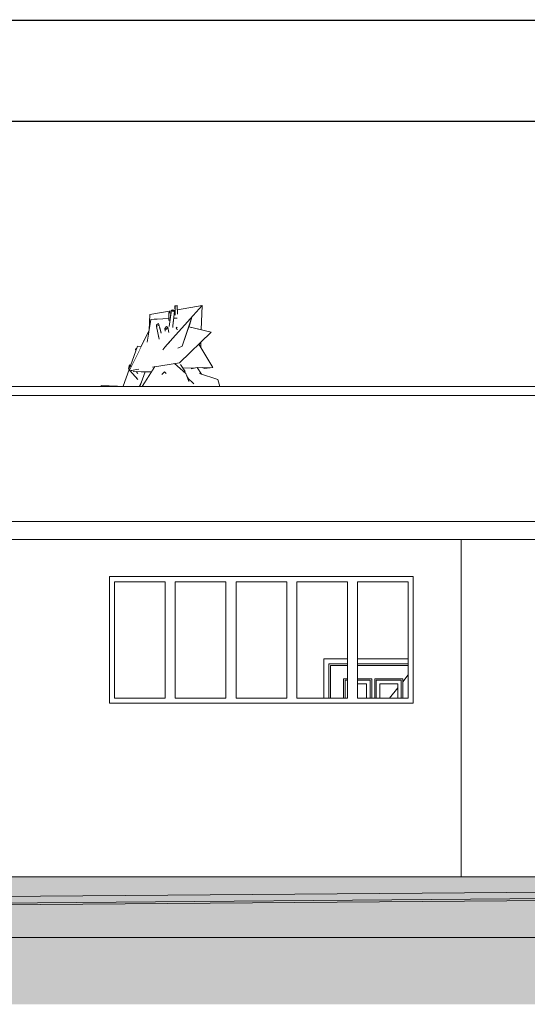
# Model space of a CAD drawing. Header units: millimetres. Extents: x 0 to 650, y -1 to 707.
# Tile 87 of 256: x 222 to 272, y 610 to 707. Entities that reach past the tile are written whole.
import ezdxf
from ezdxf.xclip import XClip

# ---------------------------------------------------------------- set-up
doc = ezdxf.new("R2010")
doc.units = ezdxf.units.MM
doc.header["$MEASUREMENT"] = 0
doc.header["$XCLIPFRAME"] = 0
doc.linetypes.add('Wipeout_Contour', pattern=[1000, 0, -1000])
for name, color, linetype in [('Cobertura.ARQ', 7, 'Continuous'), ('Desenho 2D - Geral', 7, 'Continuous'), ('Desenho 2D - Geral.2D', 7, 'Continuous'), ('Interior - Mobiliário .ARQ', 7, 'Continuous'), ('Laje.ARQ', 7, 'Continuous'), ('Parede.ARQ', 7, 'Continuous')]:
    doc.layers.add(name, color=color, linetype=linetype)

# ---------------------------------------------------------------- blocks, each defined once
blk = doc.blocks.new('Desenho_3_3', base_point=(252.309, 622.835))
at = {"color": 254, "linetype": 'Wipeout_Contour', "lineweight": 0, "ltscale": 2157.489574}
blk.add_wipeout([(236.95, 679.072), (236.932, 679.08), (236.961, 678.428)], dxfattribs=at).dxf.layer = 'Interior - Mobiliário .ARQ'
at = {"color": 254, "linetype": 'Wipeout_Contour', "lineweight": 0, "ltscale": 2864.656099}
blk.add_wipeout([(235.322, 677.172), (235.12, 677.046), (235.361, 675.797), (235.406, 675.849)], dxfattribs=at).dxf.layer = 'Interior - Mobiliário .ARQ'
at = {"color": 254, "linetype": 'Wipeout_Contour', "lineweight": 0, "ltscale": 2866.619312}
blk.add_wipeout([(236.071, 676.463), (236.04, 676.769), (235.922, 676.868), (235.972, 676.594)], dxfattribs=at).dxf.layer = 'Interior - Mobiliário .ARQ'
at = {"color": 254, "linetype": 'Wipeout_Contour', "lineweight": 0, "ltscale": 2142.027795}
blk.add_wipeout([(233.143, 674.864), (233.03, 674.816), (233.06, 674.633)], dxfattribs=at).dxf.layer = 'Interior - Mobiliário .ARQ'
at = {"color": 254, "linetype": 'Wipeout_Contour', "lineweight": 0, "ltscale": 2858.041081}
blk.add_wipeout([(237.849, 673.922), (237.711, 673.789), (237.727, 673.783), (237.855, 673.885)], dxfattribs=at).dxf.layer = 'Interior - Mobiliário .ARQ'
at = {"color": 254, "linetype": 'Wipeout_Contour', "lineweight": 0, "ltscale": 2847.733212}
blk.add_wipeout([(232.373, 672.822), (232.447, 672.738), (232.587, 673.024), (232.494, 673.185)], dxfattribs=at).dxf.layer = 'Interior - Mobiliário .ARQ'
at = {"color": 254, "linetype": 'Wipeout_Contour', "lineweight": 0, "ltscale": 2137.952509}
blk.add_wipeout([(235.881, 672.067), (236.062, 672.408), (235.894, 672.561)], dxfattribs=at).dxf.layer = 'Interior - Mobiliário .ARQ'
at = {"color": 254, "linetype": 'Wipeout_Contour', "lineweight": 0, "ltscale": 2144.005705}
blk.add_wipeout([(239.8, 672.988), (239.832, 672.9), (240.687, 673.008)], dxfattribs=at).dxf.layer = 'Interior - Mobiliário .ARQ'
at = {"color": 254, "linetype": 'Wipeout_Contour', "lineweight": 0, "ltscale": 2845.282854}
blk.add_wipeout([(107.696, 671.135), (107.696, 670.23), (320.691, 670.23), (320.691, 671.135)], dxfattribs=at).dxf.layer = 'Parede.ARQ'
at = {"color": 254, "linetype": 'Wipeout_Contour', "lineweight": 0, "ltscale": 2767.591958}
blk.add_wipeout([(265.191, 656), (263.691, 656), (263.691, 622.685), (265.191, 622.685)], dxfattribs=at).dxf.layer = 'Parede.ARQ'
at = {"color": 254, "linetype": 'Wipeout_Contour', "lineweight": 0, "ltscale": 2744.181705}
blk.add_wipeout([(230.967, 651.835), (230.467, 651.835), (230.467, 640.335), (230.967, 640.335)], dxfattribs=at).dxf.layer = 'Parede.ARQ'
at = {"color": 254, "linetype": 'Wipeout_Contour', "lineweight": 0, "ltscale": 2786.084271}
blk.add_wipeout([(259.967, 640.335), (260.467, 640.335), (260.467, 651.835), (259.967, 651.835)], dxfattribs=at).dxf.layer = 'Parede.ARQ'
at = {"color": 254, "linetype": 'Wipeout_Contour', "lineweight": 0, "ltscale": 7683.414264}
blk.add_wipeout([(107.696, 670.23), (107.696, 657.78), (444.491, 657.781), (444.491, 657.256), (485.691, 657.256), (485.691, 670.231), (408.191, 670.231), (408.191, 669.631), (376.691, 669.631), (376.691, 670.231)], dxfattribs=at).dxf.layer = 'Cobertura.ARQ'
at = {"color": 254, "linetype": 'Wipeout_Contour', "lineweight": 0, "ltscale": 2875.519362}
blk.add_wipeout([(236.95, 679.072), (236.966, 678.156), (237.023, 678.189), (237.159, 679.103)], dxfattribs=at).dxf.layer = 'Interior - Mobiliário .ARQ'
at = {"color": 254, "linetype": 'Wipeout_Contour', "lineweight": 0, "ltscale": 2865.324652}
blk.add_wipeout([(236.04, 676.769), (236.071, 676.463), (236.085, 676.433), (236.098, 676.389)], dxfattribs=at).dxf.layer = 'Interior - Mobiliário .ARQ'
at = {"color": 254, "linetype": 'Wipeout_Contour', "lineweight": 0, "ltscale": 2142.215191}
blk.add_wipeout([(237.239, 673.448), (237.276, 673.414), (237.279, 673.454)], dxfattribs=at).dxf.layer = 'Interior - Mobiliário .ARQ'
at = {"color": 254, "linetype": 'Wipeout_Contour', "lineweight": 0, "ltscale": 4982.238494}
blk.add_wipeout([(232.489, 672.69), (233.255, 671.818), (233.27, 671.848), (232.833, 672.6), (232.801, 672.602), (232.815, 672.631), (232.757, 672.732)], dxfattribs=at).dxf.layer = 'Interior - Mobiliário .ARQ'
at = {"color": 254, "linetype": 'Wipeout_Contour', "lineweight": 0, "ltscale": 2137.234988}
blk.add_wipeout([(235.643, 672.306), (235.881, 672.067), (235.894, 672.561)], dxfattribs=at).dxf.layer = 'Interior - Mobiliário .ARQ'
at = {"color": 254, "linetype": 'Wipeout_Contour', "lineweight": 0, "ltscale": 2133.940888}
blk.add_wipeout([(235.855, 671.135), (235.93, 671.135), (235.858, 671.264)], dxfattribs=at).dxf.layer = 'Interior - Mobiliário .ARQ'
at = {"color": 254, "linetype": 'Wipeout_Contour', "lineweight": 0, "ltscale": 2139.855976}
blk.add_wipeout([(241.364, 671.135), (241.174, 671.82), (241.182, 671.135)], dxfattribs=at).dxf.layer = 'Interior - Mobiliário .ARQ'
at = {"color": 254, "linetype": 'Wipeout_Contour', "lineweight": 0, "ltscale": 2127.71156}
blk.add_wipeout([(229.628, 671.214), (229.608, 671.135), (229.706, 671.135)], dxfattribs=at).dxf.layer = 'Interior - Mobiliário .ARQ'
at = {"color": 254, "linetype": 'Wipeout_Contour', "lineweight": 0, "ltscale": 2845.690956}
blk.add_wipeout([(499.756, 622.685), (94.543, 622.685), (94.543, 616.685), (499.756, 616.685)], dxfattribs=at).dxf.layer = 'Laje.ARQ'
at = {"color": 254, "linetype": 'Wipeout_Contour', "lineweight": 0, "ltscale": 9748.560971}
blk.add_wipeout([(259.967, 651.835), (260.467, 651.835), (260.467, 652.335), (230.467, 652.335), (230.467, 651.835), (230.967, 651.835), (235.967, 651.835), (236.967, 651.835), (241.967, 651.835), (242.967, 651.835), (247.967, 651.835), (248.967, 651.835), (253.967, 651.835), (254.967, 651.835)], dxfattribs=at).dxf.layer = 'Parede.ARQ'
at = {"color": 254, "linetype": 'Wipeout_Contour', "lineweight": 0, "ltscale": 9605.547298}
blk.add_wipeout([(254.967, 640.335), (253.967, 640.335), (248.967, 640.335), (247.967, 640.335), (242.967, 640.335), (241.967, 640.335), (236.967, 640.335), (235.967, 640.335), (230.967, 640.335), (230.467, 640.335), (230.467, 639.835), (260.467, 639.835), (260.467, 640.335), (259.967, 640.335)], dxfattribs=at).dxf.layer = 'Parede.ARQ'
at = {"layer": 'Desenho 2D - Geral', "linetype": 'Continuous', "lineweight": 0}
h = blk.add_hatch(dxfattribs=at)
h.set_pattern_fill('Terra_0003', color=83, style=0, pattern_type=2)
h.set_pattern_definition([(45, (252.3092, 622.835), (-2.757716, 2.757716), []), (45, (251.39, 623.754), (-5.51543, 5.51543), []), (45, (250.471, 624.673), (-5.51543, 5.51543), []), (135, (249.5515, 625.5926), (0.919239, 0.919239), [3.9, -3.9])])
h.paths.add_polyline_path([(501.596, 622.26), (94.543, 618.849), (94.543, 610.081), (501.596, 610.081)])
at = {"layer": 'Laje.ARQ', "linetype": 'Continuous', "lineweight": 0}
h = blk.add_hatch(dxfattribs=at)
h.set_pattern_fill('Concreto_Celular_0003', color=83, style=0, pattern_type=2)
h.set_pattern_definition([(0, (252.309, 622.835), (0, 7.79423), [0.4875, -4.0125]), (0, (254.559, 626.732), (0, 7.79423), [0.4875, -4.0125]), (60, (252.309, 622.835), (-6.75, 3.89711), [0.4875, -4.0125]), (60, (256.809, 622.835), (-6.75, 3.89711), [0.4875, -4.0125]), (120, (252.797, 622.835), (6.75, 3.89711), [0.4875, -4.0125]), (120, (257.297, 622.835), (6.75, 3.89711), [0.4875, -4.0125]), (0, (252.3092, 623.5849), (0, 1.5), [0, -1.5, 0, -2.25]), (45, (253.0592, 623.5849), (-1.06066, 1.06066), [0, -1.125, 0, -1.875])])
h.paths.add_polyline_path([(499.756, 622.685), (94.543, 622.685), (94.543, 616.685), (499.756, 616.685)])
at = {"layer": 'Cobertura.ARQ', "color": 7, "linetype": 'Continuous', "lineweight": 0}
blk.add_line((376.691, 670.231), (107.696, 670.23), dxfattribs=at)
at = {"layer": 'Desenho 2D - Geral', "color": 9, "linetype": 'Continuous', "lineweight": 0}
blk.add_line((94.543, 618.849), (501.596, 622.26), dxfattribs=at)
at = {"layer": 'Desenho 2D - Geral.2D', "color": 7, "linetype": 'Continuous', "lineweight": 0}
for p, q in [((94.543, 619.735), (504.066, 623.009)), ((94.543, 619.029), (504.066, 622.434))]:
    blk.add_line(p, q, dxfattribs=at)
at = {"layer": 'Laje.ARQ', "color": 7, "linetype": 'Continuous', "lineweight": 0}
for p, q in [((499.756, 622.685), (94.543, 622.685)), ((499.756, 616.685), (94.543, 616.685))]:
    blk.add_line(p, q, dxfattribs=at)
at = {"layer": 'Parede.ARQ', "color": 8, "linetype": 'Continuous', "lineweight": 0}
for p, q in [((230.467, 652.335), (260.467, 652.335)), ((230.467, 639.835), (230.467, 652.335)), ((260.467, 652.335), (260.467, 639.835)), ((260.467, 639.835), (230.467, 639.835))]:
    blk.add_line(p, q, dxfattribs=at)
at = {"color": 254, "linetype": 'Wipeout_Contour', "lineweight": 0, "ltscale": 2917.449855}
blk.add_wipeout([(444.491, 657.781), (107.696, 657.78), (107.696, 656), (444.491, 656.001)], dxfattribs=at).dxf.layer = 'Cobertura.ARQ'
at = {"color": 254, "linetype": 'Wipeout_Contour', "lineweight": 0, "ltscale": 2155.796424}
blk.add_wipeout([(237.159, 679.103), (237.023, 678.189), (237.194, 678.268)], dxfattribs=at).dxf.layer = 'Interior - Mobiliário .ARQ'
at = {"color": 254, "linetype": 'Wipeout_Contour', "lineweight": 0, "ltscale": 2155.597545}
blk.add_wipeout([(236.535, 678.387), (236.508, 678.36), (236.508, 678.196)], dxfattribs=at).dxf.layer = 'Interior - Mobiliário .ARQ'
at = {"color": 254, "linetype": 'Wipeout_Contour', "lineweight": 0, "ltscale": 3582.472727}
blk.add_wipeout([(236.04, 676.769), (236.098, 676.389), (236.104, 676.416), (236.242, 676.458), (236.23, 676.962)], dxfattribs=at).dxf.layer = 'Interior - Mobiliário .ARQ'
at = {"color": 254, "linetype": 'Wipeout_Contour', "lineweight": 0, "ltscale": 9285.546662}
blk.add_wipeout([(237.383, 673.471), (237.316, 673.46), (237.465, 673.295), (237.707, 672.942), (238.954, 672.969), (239.133, 673.006), (239.153, 672.974), (240.687, 673.008), (239.279, 675.309), (237.849, 673.922), (237.855, 673.885), (237.727, 673.783), (237.702, 673.78)], dxfattribs=at).dxf.layer = 'Interior - Mobiliário .ARQ'
at = {"color": 254, "linetype": 'Wipeout_Contour', "lineweight": 0, "ltscale": 2136.047148}
blk.add_wipeout([(232.494, 673.185), (232.587, 673.024), (232.606, 673.062)], dxfattribs=at).dxf.layer = 'Interior - Mobiliário .ARQ'
at = {"color": 254, "linetype": 'Wipeout_Contour', "lineweight": 0, "ltscale": 2133.595022}
blk.add_wipeout([(235.788, 671.135), (235.855, 671.135), (235.858, 671.264)], dxfattribs=at).dxf.layer = 'Interior - Mobiliário .ARQ'
at = {"color": 254, "linetype": 'Wipeout_Contour', "lineweight": 0, "ltscale": 2139.046442}
blk.add_wipeout([(241.174, 671.82), (239.922, 671.135), (241.182, 671.135)], dxfattribs=at).dxf.layer = 'Interior - Mobiliário .ARQ'
at = {"color": 254, "linetype": 'Wipeout_Contour', "lineweight": 0, "ltscale": 2752.002482}
blk.add_wipeout([(236.967, 640.335), (236.967, 651.835), (235.967, 651.835), (235.967, 640.335)], dxfattribs=at).dxf.layer = 'Parede.ARQ'
at = {"color": 254, "linetype": 'Wipeout_Contour', "lineweight": 0, "ltscale": 2760.343742}
blk.add_wipeout([(242.967, 640.335), (242.967, 651.835), (241.967, 651.835), (241.967, 640.335)], dxfattribs=at).dxf.layer = 'Parede.ARQ'
at = {"color": 254, "linetype": 'Wipeout_Contour', "lineweight": 0, "ltscale": 2768.867916}
blk.add_wipeout([(248.967, 640.335), (248.967, 651.835), (247.967, 651.835), (247.967, 640.335)], dxfattribs=at).dxf.layer = 'Parede.ARQ'
at = {"color": 254, "linetype": 'Wipeout_Contour', "lineweight": 0, "ltscale": 2777.573319}
blk.add_wipeout([(254.967, 640.335), (254.967, 651.835), (253.967, 651.835), (253.967, 640.335)], dxfattribs=at).dxf.layer = 'Parede.ARQ'
at = {"layer": 'Cobertura.ARQ', "color": 7, "linetype": 'Continuous', "lineweight": 0}
for p, q in [((107.696, 657.78), (444.491, 657.781)), ((107.696, 656), (444.491, 656.001))]:
    blk.add_line(p, q, dxfattribs=at)
at = {"layer": 'Parede.ARQ', "color": 8, "linetype": 'Continuous', "lineweight": 0}
blk.add_line((265.191, 656), (265.191, 622.685), dxfattribs=at)
at = {"color": 254, "linetype": 'Wipeout_Contour', "lineweight": 0, "ltscale": 2877.099331}
blk.add_wipeout([(236.932, 679.08), (236.95, 679.072), (237.159, 679.103), (237.14, 679.112)], dxfattribs=at).dxf.layer = 'Interior - Mobiliário .ARQ'
at = {"color": 254, "linetype": 'Wipeout_Contour', "lineweight": 0, "ltscale": 3589.777217}
blk.add_wipeout([(236.332, 678.405), (236.321, 677.643), (236.422, 677.581), (236.449, 677.772), (236.508, 678.36)], dxfattribs=at).dxf.layer = 'Interior - Mobiliário .ARQ'
at = {"color": 254, "linetype": 'Wipeout_Contour', "lineweight": 0, "ltscale": 2149.753534}
blk.add_wipeout([(236.23, 676.962), (236.242, 676.458), (236.318, 676.472)], dxfattribs=at).dxf.layer = 'Interior - Mobiliário .ARQ'
at = {"color": 254, "linetype": 'Wipeout_Contour', "lineweight": 0, "ltscale": 2854.575545}
blk.add_wipeout([(237.166, 673.436), (236.877, 673.39), (237.768, 672.607), (237.937, 672.608)], dxfattribs=at).dxf.layer = 'Interior - Mobiliário .ARQ'
at = {"color": 254, "linetype": 'Wipeout_Contour', "lineweight": 0, "ltscale": 2135.888966}
blk.add_wipeout([(232.88, 672.752), (232.757, 672.732), (232.815, 672.631)], dxfattribs=at).dxf.layer = 'Interior - Mobiliário .ARQ'
at = {"color": 254, "linetype": 'Wipeout_Contour', "lineweight": 0, "ltscale": 4991.095441}
blk.add_wipeout([(239.28, 672.048), (238.471, 671.688), (238.779, 671.388), (238.633, 671.135), (239.922, 671.135), (241.174, 671.82), (239.341, 672.413)], dxfattribs=at).dxf.layer = 'Interior - Mobiliário .ARQ'
at = {"color": 254, "linetype": 'Wipeout_Contour', "lineweight": 0, "ltscale": 2143.4755}
blk.add_wipeout([(239.615, 672.984), (239.832, 672.9), (239.8, 672.988)], dxfattribs=at).dxf.layer = 'Interior - Mobiliário .ARQ'
at = {"color": 254, "linetype": 'Wipeout_Contour', "lineweight": 0, "ltscale": 2747.914556}
blk.add_wipeout([(230.967, 640.335), (235.967, 640.335), (235.967, 651.835), (230.967, 651.835)], dxfattribs=at).dxf.layer = 'Parede.ARQ'
at = {"color": 254, "linetype": 'Wipeout_Contour', "lineweight": 0, "ltscale": 2756.163563}
blk.add_wipeout([(236.967, 640.335), (241.967, 640.335), (241.967, 651.835), (236.967, 651.835)], dxfattribs=at).dxf.layer = 'Parede.ARQ'
at = {"color": 254, "linetype": 'Wipeout_Contour', "lineweight": 0, "ltscale": 2764.596321}
blk.add_wipeout([(242.967, 640.335), (247.967, 640.335), (247.967, 651.835), (242.967, 651.835)], dxfattribs=at).dxf.layer = 'Parede.ARQ'
at = {"color": 254, "linetype": 'Wipeout_Contour', "lineweight": 0, "ltscale": 2773.211151}
blk.add_wipeout([(248.967, 640.335), (253.967, 640.335), (253.967, 651.835), (248.967, 651.835)], dxfattribs=at).dxf.layer = 'Parede.ARQ'
at = {"color": 254, "linetype": 'Wipeout_Contour', "lineweight": 0, "ltscale": 2782.006363}
blk.add_wipeout([(254.967, 640.335), (259.967, 640.335), (259.967, 651.835), (254.967, 651.835)], dxfattribs=at).dxf.layer = 'Parede.ARQ'
at = {"layer": 'Interior - Mobiliário .ARQ', "color": 7, "linetype": 'Continuous', "lineweight": 0}
blk.add_line((241.364, 671.135), (241.174, 671.82), dxfattribs=at)
at = {"layer": 'Parede.ARQ', "color": 7, "linetype": 'Continuous', "lineweight": 0}
for p, q in [((230.967, 640.335), (230.967, 651.835)), ((230.967, 651.835), (235.967, 651.835)), ((235.967, 651.835), (235.967, 640.335)), ((236.967, 640.335), (236.967, 651.835)), ((236.967, 651.835), (241.967, 651.835)), ((241.967, 651.835), (241.967, 640.335)), ((242.967, 640.335), (242.967, 651.835)), ((242.967, 651.835), (247.967, 651.835)), ((247.967, 651.835), (247.967, 640.335)), ((248.967, 640.335), (248.967, 651.835)), ((248.967, 651.835), (253.967, 651.835)), ((253.967, 651.835), (253.967, 640.335)), ((254.967, 640.335), (254.967, 651.835)), ((254.967, 651.835), (259.967, 651.835)), ((259.967, 651.835), (259.967, 640.335)), ((251.639, 644.205), (251.639, 640.335)), ((253.967, 644.205), (251.639, 644.205)), ((259.967, 644.205), (254.967, 644.205)), ((252.139, 640.335), (252.139, 643.705)), ((252.139, 643.705), (253.967, 643.705)), ((252.289, 640.335), (252.289, 643.555)), ((252.289, 643.555), (253.967, 643.555)), ((254.967, 643.705), (259.967, 643.705)), ((254.967, 643.555), (259.967, 643.555)), ((253.589, 640.335), (253.589, 642.255)), ((253.589, 642.255), (253.967, 642.255)), ((253.967, 642.105), (253.739, 642.105)), ((253.739, 642.105), (253.739, 640.335)), ((254.967, 642.255), (256.359, 642.255)), ((256.209, 642.105), (254.967, 642.105)), ((256.209, 640.335), (256.209, 642.105)), ((256.359, 642.255), (256.359, 640.335)), ((256.659, 640.335), (256.659, 642.255)), ((256.659, 642.255), (259.429, 642.255)), ((259.279, 642.105), (256.809, 642.105)), ((256.809, 642.105), (256.809, 640.335)), ((259.279, 640.335), (259.279, 642.105)), ((259.967, 642.62), (259.429, 641.959)), ((259.429, 642.255), (259.429, 640.335)), ((255.859, 641.755), (254.967, 641.755)), ((255.859, 640.335), (255.859, 641.755)), ((258.929, 641.755), (257.159, 641.755)), ((257.159, 641.755), (257.159, 640.335)), ((258.929, 641.345), (258.106, 640.335)), ((258.929, 640.335), (258.929, 641.755)), ((235.967, 640.335), (230.967, 640.335)), ((241.967, 640.335), (236.967, 640.335)), ((247.967, 640.335), (242.967, 640.335)), ((253.967, 640.335), (248.967, 640.335)), ((259.967, 640.335), (254.967, 640.335))]:
    blk.add_line(p, q, dxfattribs=at)
at = {"color": 254, "linetype": 'Wipeout_Contour', "lineweight": 0, "ltscale": 2154.537497}
blk.add_wipeout([(236.508, 678.36), (236.449, 677.772), (236.508, 678.196)], dxfattribs=at).dxf.layer = 'Interior - Mobiliário .ARQ'
at = {"color": 254, "linetype": 'Wipeout_Contour', "lineweight": 0, "ltscale": 2867.601263}
blk.add_wipeout([(236.111, 677.062), (235.922, 676.868), (236.04, 676.769), (236.23, 676.962)], dxfattribs=at).dxf.layer = 'Interior - Mobiliário .ARQ'
at = {"color": 254, "linetype": 'Wipeout_Contour', "lineweight": 0, "ltscale": 5000.049372}
blk.add_wipeout([(237.166, 673.436), (237.937, 672.608), (237.465, 673.295), (237.316, 673.46), (237.279, 673.454), (237.276, 673.414), (237.239, 673.448)], dxfattribs=at).dxf.layer = 'Interior - Mobiliário .ARQ'
at = {"color": 254, "linetype": 'Wipeout_Contour', "lineweight": 0, "ltscale": 2846.604918}
blk.add_wipeout([(232.833, 672.6), (233.27, 671.848), (233.469, 672.115), (233.034, 672.593)], dxfattribs=at).dxf.layer = 'Interior - Mobiliário .ARQ'
at = {"color": 254, "linetype": 'Wipeout_Contour', "lineweight": 0, "ltscale": 3562.150583}
blk.add_wipeout([(238.16, 671.135), (238.633, 671.135), (238.779, 671.388), (238.171, 671.981), (238.316, 671.609)], dxfattribs=at).dxf.layer = 'Interior - Mobiliário .ARQ'
at = {"color": 254, "linetype": 'Wipeout_Contour', "lineweight": 0, "ltscale": 3591.848511}
blk.add_wipeout([(236.429, 678.501), (236.332, 678.405), (236.508, 678.36), (236.535, 678.387), (236.547, 678.471)], dxfattribs=at).dxf.layer = 'Interior - Mobiliário .ARQ'
at = {"color": 254, "linetype": 'Wipeout_Contour', "lineweight": 0, "ltscale": 2148.12402}
blk.add_wipeout([(235.579, 675.994), (235.322, 677.172), (235.406, 675.849)], dxfattribs=at).dxf.layer = 'Interior - Mobiliário .ARQ'
at = {"color": 254, "linetype": 'Wipeout_Contour', "lineweight": 0, "ltscale": 2151.318269}
blk.add_wipeout([(236.513, 676.87), (236.509, 677.013), (236.402, 676.982)], dxfattribs=at).dxf.layer = 'Interior - Mobiliário .ARQ'
at = {"color": 254, "linetype": 'Wipeout_Contour', "lineweight": 0, "ltscale": 2848.385962}
blk.add_wipeout([(232.616, 673.082), (232.453, 673.267), (232.494, 673.185), (232.606, 673.062)], dxfattribs=at).dxf.layer = 'Interior - Mobiliário .ARQ'
at = {"color": 254, "linetype": 'Wipeout_Contour', "lineweight": 0, "ltscale": 2865.676809}
blk.add_wipeout([(235.571, 676.063), (235.313, 677.357), (235.322, 677.172), (235.579, 675.994)], dxfattribs=at).dxf.layer = 'Interior - Mobiliário .ARQ'
at = {"color": 254, "linetype": 'Wipeout_Contour', "lineweight": 0, "ltscale": 2150.869235}
blk.add_wipeout([(236.509, 677.013), (236.513, 676.87), (236.525, 676.849)], dxfattribs=at).dxf.layer = 'Interior - Mobiliário .ARQ'
at = {"color": 254, "linetype": 'Wipeout_Contour', "lineweight": 0, "ltscale": 2135.996972}
blk.add_wipeout([(232.621, 673.093), (232.453, 673.267), (232.616, 673.082)], dxfattribs=at).dxf.layer = 'Interior - Mobiliário .ARQ'
at = {"color": 254, "linetype": 'Wipeout_Contour', "lineweight": 0, "ltscale": 2846.754108}
blk.add_wipeout([(233.034, 672.593), (233.469, 672.115), (233.444, 672.147), (233.05, 672.592)], dxfattribs=at).dxf.layer = 'Interior - Mobiliário .ARQ'
at = {"color": 254, "linetype": 'Wipeout_Contour', "lineweight": 0, "ltscale": 2148.822408}
blk.add_wipeout([(235.566, 676.378), (235.313, 677.357), (235.571, 676.063)], dxfattribs=at).dxf.layer = 'Interior - Mobiliário .ARQ'
at = {"color": 254, "linetype": 'Wipeout_Contour', "lineweight": 0, "ltscale": 2868.556433}
blk.add_wipeout([(236.708, 676.955), (236.709, 677.115), (236.509, 677.013), (236.525, 676.849)], dxfattribs=at).dxf.layer = 'Interior - Mobiliário .ARQ'
at = {"color": 254, "linetype": 'Wipeout_Contour', "lineweight": 0, "ltscale": 2848.16979}
blk.add_wipeout([(232.332, 672.903), (232.373, 672.822), (232.494, 673.185), (232.453, 673.267)], dxfattribs=at).dxf.layer = 'Interior - Mobiliário .ARQ'
at = {"color": 254, "linetype": 'Wipeout_Contour', "lineweight": 0, "ltscale": 2847.580649}
blk.add_wipeout([(233.111, 672.59), (233.05, 672.592), (233.444, 672.147), (233.28, 672.416)], dxfattribs=at).dxf.layer = 'Interior - Mobiliário .ARQ'
at = {"color": 254, "linetype": 'Wipeout_Contour', "lineweight": 0, "ltscale": 2867.553739}
blk.add_wipeout([(235.111, 677.231), (235.12, 677.046), (235.322, 677.172), (235.313, 677.357)], dxfattribs=at).dxf.layer = 'Interior - Mobiliário .ARQ'
at = {"color": 254, "linetype": 'Wipeout_Contour', "lineweight": 0, "ltscale": 2151.326513}
blk.add_wipeout([(236.709, 677.115), (236.708, 676.955), (236.727, 676.963)], dxfattribs=at).dxf.layer = 'Interior - Mobiliário .ARQ'
at = {"color": 254, "linetype": 'Wipeout_Contour', "lineweight": 0, "ltscale": 3563.634982}
blk.add_wipeout([(234.595, 675.39), (233.591, 672.571), (234.628, 672.58), (234.954, 673.083), (234.698, 673.042)], dxfattribs=at).dxf.layer = 'Interior - Mobiliário .ARQ'
at = {"color": 254, "linetype": 'Wipeout_Contour', "lineweight": 0, "ltscale": 2871.670906}
blk.add_wipeout([(236.348, 677.049), (236.357, 677.042), (236.752, 678.536), (236.576, 678.68)], dxfattribs=at).dxf.layer = 'Interior - Mobiliário .ARQ'
at = {"color": 254, "linetype": 'Wipeout_Contour', "lineweight": 0, "ltscale": 4273.239465}
blk.add_wipeout([(232.815, 672.631), (232.801, 672.602), (233.591, 672.571), (234.595, 675.39), (233.371, 672.83), (232.88, 672.752)], dxfattribs=at).dxf.layer = 'Interior - Mobiliário .ARQ'
at = {"color": 254, "linetype": 'Wipeout_Contour', "lineweight": 0, "ltscale": 2869.248489}
blk.add_wipeout([(236.357, 677.042), (236.402, 676.982), (236.509, 677.013), (236.752, 678.536)], dxfattribs=at).dxf.layer = 'Interior - Mobiliário .ARQ'
at = {"color": 254, "linetype": 'Wipeout_Contour', "lineweight": 0, "ltscale": 4298.813615}
blk.add_wipeout([(234.187, 675.492), (235.283, 676.204), (235.12, 677.046), (235.111, 677.231), (235.132, 677.244), (234.555, 677.736)], dxfattribs=at).dxf.layer = 'Interior - Mobiliário .ARQ'
at = {"color": 254, "linetype": 'Wipeout_Contour', "lineweight": 0, "ltscale": 11382.994519}
blk.add_wipeout([(231.803, 671.143), (232.054, 671.135), (233.383, 671.135), (233.624, 671.548), (234.002, 672.574), (233.591, 672.571), (233.111, 672.59), (233.28, 672.416), (233.444, 672.147), (233.469, 672.115), (233.27, 671.848), (233.255, 671.818), (232.489, 672.69), (232.418, 672.678), (232.447, 672.738), (232.398, 672.794)], dxfattribs=at).dxf.layer = 'Interior - Mobiliário .ARQ'
at = {"color": 254, "linetype": 'Wipeout_Contour', "lineweight": 0, "ltscale": 2154.92706}
blk.add_wipeout([(236.509, 677.013), (236.895, 678.56), (236.752, 678.536)], dxfattribs=at).dxf.layer = 'Interior - Mobiliário .ARQ'
at = {"color": 254, "linetype": 'Wipeout_Contour', "lineweight": 0, "ltscale": 2852.666639}
blk.add_wipeout([(233.234, 675.117), (232.537, 673.18), (232.621, 673.093), (233.47, 674.826)], dxfattribs=at).dxf.layer = 'Interior - Mobiliário .ARQ'
at = {"color": 254, "linetype": 'Wipeout_Contour', "lineweight": 0, "ltscale": 2128.563016}
blk.add_wipeout([(229.628, 671.214), (229.706, 671.135), (232.054, 671.135)], dxfattribs=at).dxf.layer = 'Interior - Mobiliário .ARQ'
at = {"layer": 'Interior - Mobiliário .ARQ', "color": 7, "linetype": 'Continuous', "lineweight": 0}
for p, q in [((229.608, 671.135), (229.628, 671.214)), ((229.628, 671.214), (232.054, 671.135))]:
    blk.add_line(p, q, dxfattribs=at)
at = {"color": 254, "linetype": 'Wipeout_Contour', "lineweight": 0, "ltscale": 2152.740746}
blk.add_wipeout([(236.895, 678.56), (236.509, 677.013), (236.709, 677.115)], dxfattribs=at).dxf.layer = 'Interior - Mobiliário .ARQ'
at = {"color": 254, "linetype": 'Wipeout_Contour', "lineweight": 0, "ltscale": 2142.941728}
blk.add_wipeout([(233.589, 675.068), (233.234, 675.117), (233.47, 674.826)], dxfattribs=at).dxf.layer = 'Interior - Mobiliário .ARQ'
at = {"color": 254, "linetype": 'Wipeout_Contour', "lineweight": 0, "ltscale": 2874.907995}
blk.add_wipeout([(236.719, 678.704), (236.576, 678.68), (236.752, 678.536), (236.895, 678.56)], dxfattribs=at).dxf.layer = 'Interior - Mobiliário .ARQ'
at = {"color": 254, "linetype": 'Wipeout_Contour', "lineweight": 0, "ltscale": 2868.89543}
blk.add_wipeout([(237.093, 676.981), (237.098, 676.823), (237.169, 676.763), (237.157, 676.928)], dxfattribs=at).dxf.layer = 'Interior - Mobiliário .ARQ'
at = {"layer": 'Interior - Mobiliário .ARQ', "color": 7, "linetype": 'Continuous', "lineweight": 0}
blk.add_line((237.159, 679.103), (237.14, 679.112), dxfattribs=at)
at = {"color": 254, "linetype": 'Wipeout_Contour', "lineweight": 0, "ltscale": 2151.321138}
blk.add_wipeout([(237.067, 676.715), (237.169, 676.763), (237.098, 676.823)], dxfattribs=at).dxf.layer = 'Interior - Mobiliário .ARQ'
at = {"color": 254, "linetype": 'Wipeout_Contour', "lineweight": 0, "ltscale": 2868.76028}
blk.add_wipeout([(237.067, 676.715), (237.098, 676.823), (237.093, 676.981), (237.066, 676.885)], dxfattribs=at).dxf.layer = 'Interior - Mobiliário .ARQ'
at = {"color": 254, "linetype": 'Wipeout_Contour', "lineweight": 0, "ltscale": 7878.467943}
blk.add_wipeout([(235.401, 677.015), (235.564, 676.387), (235.698, 676.474), (236.3, 675.857), (236.709, 675.882), (236.502, 675.649), (237.214, 674.92), (237.653, 675.096), (236.104, 676.416), (236.098, 676.389), (236.085, 676.433)], dxfattribs=at).dxf.layer = 'Interior - Mobiliário .ARQ'
at = {"color": 254, "linetype": 'Wipeout_Contour', "lineweight": 0, "ltscale": 21518.610436}
blk.add_wipeout([(236.323, 677.832), (234.555, 677.736), (235.132, 677.244), (235.313, 677.357), (235.401, 677.015), (236.085, 676.433), (236.071, 676.463), (235.972, 676.594), (235.922, 676.868), (236.111, 677.062), (236.23, 676.962), (236.318, 676.472), (236.242, 676.458), (236.104, 676.416), (237.653, 675.096), (238.607, 677.957), (238.551, 677.954), (236.736, 675.912), (237.135, 677.876), (236.805, 677.858), (236.709, 677.115), (236.727, 676.963), (236.708, 676.955), (236.525, 676.849), (236.513, 676.87), (236.402, 676.982), (236.357, 677.042), (236.348, 677.049), (236.422, 677.581), (236.321, 677.643)], dxfattribs=at).dxf.layer = 'Interior - Mobiliário .ARQ'
at = {"layer": 'Interior - Mobiliário .ARQ', "color": 7, "linetype": 'Continuous', "lineweight": 0}
blk.add_line((237.194, 678.268), (237.159, 679.103), dxfattribs=at)
at = {"color": 254, "linetype": 'Wipeout_Contour', "lineweight": 0, "ltscale": 2151.617816}
blk.add_wipeout([(234.906, 677.755), (234.977, 677.759), (234.94, 677.824)], dxfattribs=at).dxf.layer = 'Interior - Mobiliário .ARQ'
at = {"color": 254, "linetype": 'Wipeout_Contour', "lineweight": 0, "ltscale": 13586.748086}
blk.add_wipeout([(232.418, 672.678), (233.371, 672.83), (234.595, 675.39), (234.698, 673.042), (237.383, 673.471), (236.293, 675.413), (235.921, 674.995), (235.748, 674.753), (235.648, 675.601), (236.235, 675.517), (235.698, 676.474), (235.564, 676.387), (235.571, 676.063), (235.579, 675.994), (235.406, 675.849), (235.361, 675.797), (235.283, 676.204), (234.187, 675.492), (234.384, 676.69)], dxfattribs=at).dxf.layer = 'Interior - Mobiliário .ARQ'
at = {"layer": 'Interior - Mobiliário .ARQ', "color": 7, "linetype": 'Continuous', "lineweight": 0}
for p, q in [((233.871, 675.661), (233.882, 675.666)), ((233.873, 675.649), (233.871, 675.661)), ((232.537, 673.18), (233.234, 675.117)), ((233.03, 674.816), (233.143, 674.864)), ((233.06, 674.633), (233.03, 674.816)), ((233.234, 675.117), (233.589, 675.068)), ((232.453, 673.267), (232.332, 672.903)), ((232.494, 673.185), (232.453, 673.267)), ((232.621, 673.093), (232.453, 673.267)), ((231.803, 671.143), (232.398, 672.794)), ((232.332, 672.903), (232.373, 672.822)), ((232.373, 672.822), (232.494, 673.185)), ((232.447, 672.738), (232.373, 672.822))]:
    blk.add_line(p, q, dxfattribs=at)
at = {"color": 254, "linetype": 'Wipeout_Contour', "lineweight": 0, "ltscale": 2151.919444}
blk.add_wipeout([(234.94, 677.824), (234.977, 677.759), (235.168, 677.769)], dxfattribs=at).dxf.layer = 'Interior - Mobiliário .ARQ'
at = {"color": 254, "linetype": 'Wipeout_Contour', "lineweight": 0, "ltscale": 2147.700661}
blk.add_wipeout([(235.698, 676.474), (236.235, 675.517), (236.3, 675.857)], dxfattribs=at).dxf.layer = 'Interior - Mobiliário .ARQ'
at = {"color": 254, "linetype": 'Wipeout_Contour', "lineweight": 0, "ltscale": 2845.803537}
blk.add_wipeout([(233.472, 671.135), (233.693, 671.135), (234.628, 672.58), (234.002, 672.574)], dxfattribs=at).dxf.layer = 'Interior - Mobiliário .ARQ'
at = {"layer": 'Interior - Mobiliário .ARQ', "color": 7, "linetype": 'Continuous', "lineweight": 0}
for p, q in [((232.418, 672.678), (233.371, 672.83)), ((233.591, 672.571), (232.801, 672.602)), ((233.28, 672.416), (233.111, 672.59))]:
    blk.add_line(p, q, dxfattribs=at)
at = {"color": 254, "linetype": 'Wipeout_Contour', "lineweight": 0, "ltscale": 3584.347869}
blk.add_wipeout([(234.465, 678.228), (234.377, 676.677), (234.384, 676.69), (234.555, 677.736), (234.683, 677.743)], dxfattribs=at).dxf.layer = 'Interior - Mobiliário .ARQ'
at = {"color": 254, "linetype": 'Wipeout_Contour', "lineweight": 0, "ltscale": 5013.010621}
blk.add_wipeout([(236.293, 675.413), (237.383, 673.471), (240.49, 676.482), (238.293, 677.013), (237.653, 675.096), (237.214, 674.92), (236.502, 675.649)], dxfattribs=at).dxf.layer = 'Interior - Mobiliário .ARQ'
at = {"layer": 'Interior - Mobiliário .ARQ', "color": 7, "linetype": 'Continuous', "lineweight": 0}
for p, q in [((235.111, 677.231), (235.12, 677.046)), ((235.12, 677.046), (235.322, 677.172)), ((236.727, 676.963), (236.709, 677.115)), ((236.111, 677.062), (235.922, 676.868)), ((235.922, 676.868), (236.04, 676.769)), ((235.972, 676.594), (235.922, 676.868)), ((236.04, 676.769), (236.23, 676.962)), ((236.23, 676.962), (236.111, 677.062)), ((236.318, 676.472), (236.23, 676.962)), ((237.066, 676.885), (237.093, 676.981)), ((237.157, 676.928), (237.093, 676.981)), ((237.093, 676.981), (237.098, 676.823)), ((237.098, 676.823), (237.169, 676.763)), ((237.214, 674.92), (237.653, 675.096)), ((237.855, 673.885), (237.849, 673.922))]:
    blk.add_line(p, q, dxfattribs=at)
at = {"color": 254, "linetype": 'Wipeout_Contour', "lineweight": 0, "ltscale": 4310.317954}
blk.add_wipeout([(238.293, 677.013), (238.664, 676.924), (239.526, 676.715), (239.603, 679.138), (238.551, 677.954), (238.607, 677.957)], dxfattribs=at).dxf.layer = 'Interior - Mobiliário .ARQ'
at = {"color": 254, "linetype": 'Wipeout_Contour', "lineweight": 0, "ltscale": 7178.03141}
blk.add_wipeout([(236.565, 678.6), (234.465, 678.228), (234.683, 677.743), (234.906, 677.755), (234.94, 677.824), (235.168, 677.769), (236.323, 677.832), (236.332, 678.405), (236.429, 678.501), (236.547, 678.471)], dxfattribs=at).dxf.layer = 'Interior - Mobiliário .ARQ'
at = {"color": 254, "linetype": 'Wipeout_Contour', "lineweight": 0, "ltscale": 2145.145732}
blk.add_wipeout([(235.648, 675.601), (235.748, 674.753), (235.921, 674.995)], dxfattribs=at).dxf.layer = 'Interior - Mobiliário .ARQ'
at = {"color": 254, "linetype": 'Wipeout_Contour', "lineweight": 0, "ltscale": 2149.332035}
blk.add_wipeout([(239.488, 675.511), (239.279, 675.309), (239.471, 674.995)], dxfattribs=at).dxf.layer = 'Interior - Mobiliário .ARQ'
at = {"color": 254, "linetype": 'Wipeout_Contour', "lineweight": 0, "ltscale": 2854.844003}
blk.add_wipeout([(239.133, 673.006), (239.28, 672.048), (239.341, 672.413), (239.54, 672.349)], dxfattribs=at).dxf.layer = 'Interior - Mobiliário .ARQ'
at = {"layer": 'Interior - Mobiliário .ARQ', "color": 7, "linetype": 'Continuous', "lineweight": 0}
for p, q in [((237.14, 679.112), (236.932, 679.08)), ((236.932, 679.08), (236.95, 679.072)), ((236.961, 678.428), (236.932, 679.08)), ((236.95, 679.072), (237.159, 679.103)), ((236.966, 678.156), (236.95, 679.072)), ((237.175, 678.708), (239.603, 679.138)), ((239.526, 676.715), (239.603, 679.138)), ((234.377, 676.677), (234.465, 678.228)), ((234.465, 678.228), (236.565, 678.6)), ((236.321, 677.643), (236.332, 678.405)), ((236.429, 678.501), (236.332, 678.405)), ((236.332, 678.405), (236.508, 678.36)), ((236.348, 677.049), (236.576, 678.68)), ((236.547, 678.471), (236.429, 678.501)), ((236.508, 678.36), (236.535, 678.387)), ((236.508, 678.196), (236.508, 678.36)), ((236.719, 678.704), (236.576, 678.68)), ((236.576, 678.68), (236.752, 678.536)), ((236.709, 677.115), (236.895, 678.56)), ((236.895, 678.56), (236.719, 678.704)), ((236.752, 678.536), (236.895, 678.56)), ((236.796, 678.641), (236.95, 678.668)), ((234.187, 675.492), (234.555, 677.736)), ((234.555, 677.736), (236.323, 677.832)), ((234.906, 677.755), (234.94, 677.824)), ((234.94, 677.824), (235.168, 677.769)), ((235.313, 677.357), (235.111, 677.231)), ((235.322, 677.172), (235.313, 677.357)), ((235.566, 676.378), (235.313, 677.357)), ((236.805, 677.858), (237.135, 677.876)), ((237.653, 675.096), (238.607, 677.957)), ((238.551, 677.954), (238.607, 677.957)), ((238.293, 677.013), (240.49, 676.482)), ((239.472, 674.995), (239.488, 675.511)), ((240.687, 673.008), (239.832, 672.9))]:
    blk.add_line(p, q, dxfattribs=at)
at = {"color": 254, "linetype": 'Wipeout_Contour', "lineweight": 0, "ltscale": 3579.023187}
blk.add_wipeout([(236.235, 675.517), (235.648, 675.601), (235.921, 674.995), (236.709, 675.882), (236.3, 675.857)], dxfattribs=at).dxf.layer = 'Interior - Mobiliário .ARQ'
at = {"color": 254, "linetype": 'Wipeout_Contour', "lineweight": 0, "ltscale": 4991.749657}
blk.add_wipeout([(238.099, 672.166), (238.129, 672.089), (238.22, 672.021), (238.186, 671.967), (238.471, 671.688), (239.28, 672.048), (239.133, 673.006)], dxfattribs=at).dxf.layer = 'Interior - Mobiliário .ARQ'
at = {"layer": 'Interior - Mobiliário .ARQ', "color": 7, "linetype": 'Continuous', "lineweight": 0}
for p, q in [((236.736, 675.912), (239.603, 679.138)), ((235.361, 675.797), (235.12, 677.046)), ((235.921, 674.995), (236.709, 675.882)), ((235.748, 674.753), (235.921, 674.995))]:
    blk.add_line(p, q, dxfattribs=at)
at = {"color": 254, "linetype": 'Wipeout_Contour', "lineweight": 0, "ltscale": 2854.401913}
blk.add_wipeout([(238.092, 672.183), (238.099, 672.166), (239.133, 673.006), (238.518, 672.88)], dxfattribs=at).dxf.layer = 'Interior - Mobiliário .ARQ'
at = {"layer": 'Interior - Mobiliário .ARQ', "color": 7, "linetype": 'Continuous', "lineweight": 0}
for p, q in [((237.383, 673.471), (240.49, 676.482)), ((241.174, 671.82), (239.341, 672.413)), ((239.832, 672.9), (239.615, 672.984))]:
    blk.add_line(p, q, dxfattribs=at)
at = {"color": 254, "linetype": 'Wipeout_Contour', "lineweight": 0, "ltscale": 5710.193703}
blk.add_wipeout([(237.707, 672.942), (237.937, 672.608), (237.768, 672.607), (238.011, 672.394), (238.092, 672.183), (238.518, 672.88), (238.791, 672.936), (238.81, 672.966)], dxfattribs=at).dxf.layer = 'Interior - Mobiliário .ARQ'
at = {"layer": 'Interior - Mobiliário .ARQ', "color": 7, "linetype": 'Continuous', "lineweight": 0}
for p, q in [((240.687, 673.008), (239.279, 675.309)), ((234.698, 673.042), (237.383, 673.471)), ((237.276, 673.414), (237.279, 673.454)), ((238.954, 672.969), (237.707, 672.942)), ((238.791, 672.936), (238.81, 672.966)), ((239.54, 672.349), (239.133, 673.006)), ((240.687, 673.008), (239.153, 672.974))]:
    blk.add_line(p, q, dxfattribs=at)
at = {"color": 254, "linetype": 'Wipeout_Contour', "lineweight": 0, "ltscale": 2851.45459}
blk.add_wipeout([(238.22, 672.021), (238.129, 672.089), (238.171, 671.981), (238.186, 671.967)], dxfattribs=at).dxf.layer = 'Interior - Mobiliário .ARQ'
at = {"color": 254, "linetype": 'Wipeout_Contour', "lineweight": 0, "ltscale": 2849.45727}
blk.add_wipeout([(237.81, 671.135), (238.16, 671.135), (238.316, 671.609), (238.011, 672.394)], dxfattribs=at).dxf.layer = 'Interior - Mobiliário .ARQ'
at = {"layer": 'Interior - Mobiliário .ARQ', "color": 7, "linetype": 'Continuous', "lineweight": 0}
blk.add_line((239.133, 673.006), (238.518, 672.88), dxfattribs=at)
at = {"color": 254, "linetype": 'Wipeout_Contour', "lineweight": 0, "ltscale": 4268.43918}
blk.add_wipeout([(238.011, 672.394), (234.097, 671.135), (235.788, 671.135), (235.858, 671.264), (235.93, 671.135), (237.81, 671.135)], dxfattribs=at).dxf.layer = 'Interior - Mobiliário .ARQ'
at = {"layer": 'Interior - Mobiliário .ARQ', "color": 7, "linetype": 'Continuous', "lineweight": 0}
for p, q in [((232.418, 672.678), (234.384, 676.69)), ((238.011, 672.394), (236.877, 673.39)), ((237.937, 672.608), (237.465, 673.295)), ((233.591, 672.571), (234.628, 672.58)), ((235.894, 672.561), (235.643, 672.306)), ((236.062, 672.408), (235.894, 672.561)), ((237.768, 672.607), (237.937, 672.608)), ((238.316, 671.609), (238.011, 672.394)), ((238.779, 671.388), (238.171, 671.981)), ((238.186, 671.967), (238.22, 672.021))]:
    blk.add_line(p, q, dxfattribs=at)
at = {"color": 254, "linetype": 'Wipeout_Contour', "lineweight": 0, "ltscale": 2131.737208}
blk.add_wipeout([(233.383, 671.135), (233.472, 671.135), (233.624, 671.548)], dxfattribs=at).dxf.layer = 'Interior - Mobiliário .ARQ'
at = {"layer": 'Interior - Mobiliário .ARQ', "color": 7, "linetype": 'Continuous', "lineweight": 0}
for p, q in [((233.255, 671.818), (232.489, 672.69)), ((233.472, 671.135), (234.002, 672.574)), ((233.693, 671.135), (234.954, 673.083)), ((233.383, 671.135), (233.624, 671.548))]:
    blk.add_line(p, q, dxfattribs=at)
at = {"layer": 'Parede.ARQ', "color": 8, "linetype": 'Continuous', "lineweight": 0}
blk.add_line((320.691, 671.135), (107.696, 671.135), dxfattribs=at)

msp = doc.modelspace()

# ---------------------------------------------------------------- linework, layer by layer
at = {"layer": 'Desenho 2D - Geral.2D', "color": 7, "linetype": 'Continuous', "lineweight": 0}
for p, q in [((0, 707.3), (649.463, 707.3)), ((165.063, 707.316), (649.463, 707.364)), ((34.525, 697.304), (639.463, 697.363)), ((34.525, 697.304), (639.463, 697.304))]:
    msp.add_line(p, q, dxfattribs=at)

# ---------------------------------------------------------------- block references
at = {"color": 7, "linetype": 'Continuous', "lineweight": 0}
ref = msp.add_blockref('Desenho_3_3', (252.309, 622.835), dxfattribs=at)
XClip(ref).set_block_clipping_path([(94.5429147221, 610.0813537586), (504.066260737, 688.4753035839)])

doc.saveas('drawing.dxf')
